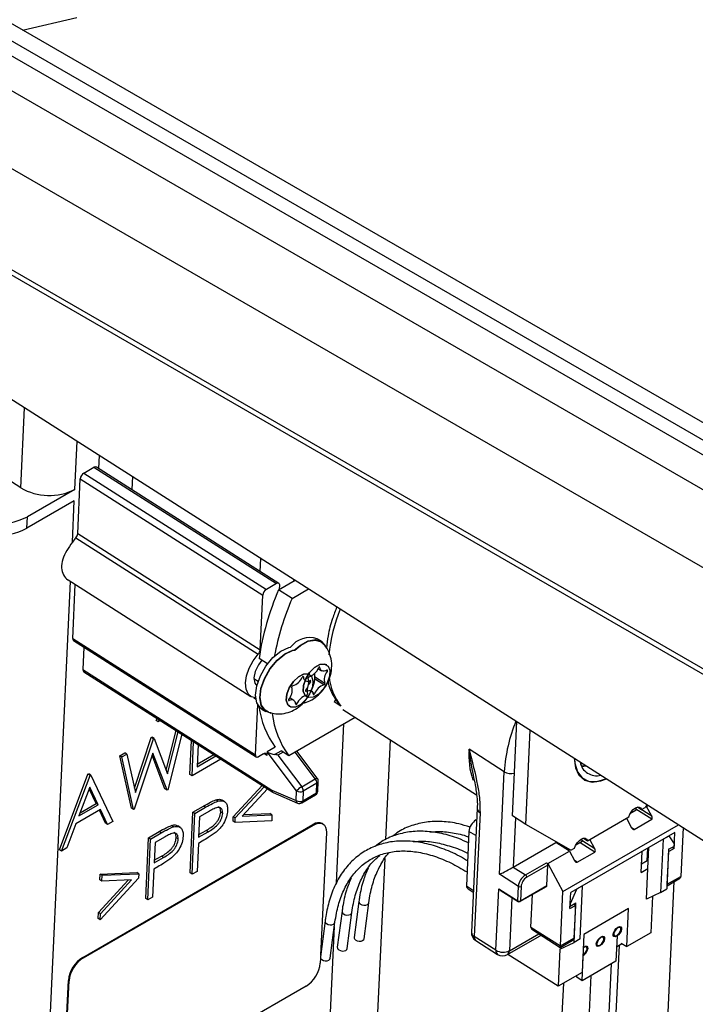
# Paper-space layout 'Sheet2' of a CAD drawing. Header units: millimetres. Extents: x 3 to 471, y 5 to 248.
# Tile 23 of 78: x 64.89 to 68.81, y 120.69 to 126.4. Entities that reach past the tile are written whole.
import ezdxf

# ---------------------------------------------------------------- set-up
doc = ezdxf.new("R2010")
doc.units = ezdxf.units.MM

psp = doc.layouts.new('Sheet2')

# ---------------------------------------------------------------- linework, layer by layer
at = {"color": 7, "linetype": 'Continuous', "lineweight": 25}
for p, q in [((79.9209, 117.5751), (58.1906, 130.1198)), ((79.9236, 117.4858), (58.129, 130.0675)), ((79.9209, 117.6761), (58.8643, 129.8318)), ((58.3411, 129.7454), (79.7115, 117.4086)), ((79.7115, 116.955), (58.3411, 129.2918)), ((58.129, 128.8286), (79.9236, 116.2468)), ((58.1486, 128.7854), (79.9432, 116.2036)), ((60.461, 126.9937), (68.9482, 121.5805)), ((64.9086, 126.3425), (65.2227, 126.4156)), ((64.8978, 123.6852), (61.8108, 125.6541)), ((65.264, 123.7702), (65.3229, 123.8043)), ((65.264, 123.7702), (66.3232, 123.0947)), ((65.3229, 123.8043), (66.3821, 123.1287)), ((66.396, 123.13), (65.3368, 123.8056)), ((65.2285, 123.42), (65.2433, 123.7368)), ((65.2433, 123.7368), (66.3025, 123.0613)), ((65.2119, 123.6758), (64.9369, 123.5171)), ((65.2088, 123.6096), (64.9338, 123.4509)), ((65.1976, 123.3698), (65.2088, 123.6096)), ((64.9338, 123.4509), (64.9369, 123.5171)), ((65.2285, 123.42), (66.2878, 122.7444)), ((65.2172, 123.3944), (66.2764, 122.7189)), ((65.173, 123.1502), (66.2329, 122.4742)), ((66.3821, 123.1287), (66.3232, 123.0947)), ((66.3941, 123.0927), (66.4902, 123.1482)), ((65.2001, 122.8105), (65.2147, 123.1237)), ((66.4725, 123.0427), (66.3941, 123.0927)), ((66.3997, 123.096), (66.4007, 123.118)), ((66.4725, 123.0427), (66.5687, 123.0982)), ((66.2878, 122.7444), (66.3025, 123.0613)), ((65.2001, 122.8105), (66.2593, 122.135)), ((65.2048, 122.7984), (66.2641, 122.1229)), ((66.6424, 122.7938), (66.6188, 122.8088)), ((65.2648, 122.7602), (65.2587, 122.6297)), ((66.3302, 122.663), (66.2807, 122.6946)), ((65.2587, 122.6297), (66.3554, 121.9302)), ((65.2634, 122.6176), (66.3613, 121.9174)), ((66.6241, 122.6359), (66.6439, 122.6233)), ((66.6733, 122.6571), (66.6732, 122.6572)), ((66.2514, 122.5778), (66.2757, 122.5623)), ((66.5846, 122.506), (66.5834, 122.5067)), ((66.4826, 122.451), (66.4592, 122.4659)), ((66.7255, 122.4577), (66.7163, 122.4427)), ((66.7555, 122.4177), (66.7163, 122.4427)), ((66.2593, 122.135), (66.273, 122.427)), ((66.2965, 122.4008), (66.32, 122.3858)), ((66.4569, 122.4154), (66.457, 122.4154)), ((66.7666, 122.3984), (67.5429, 121.9033)), ((65.684, 122.3349), (65.6894, 122.3459)), ((65.6957, 122.3274), (65.684, 122.3349)), ((65.6957, 122.3274), (65.7012, 122.3384)), ((65.7076, 122.3343), (65.6957, 122.3274)), ((66.8386, 122.3525), (66.4528, 122.1298)), ((67.7511, 121.7807), (67.7766, 122.3278)), ((65.7411, 122.0462), (65.799, 122.276)), ((65.7493, 122.0246), (65.8108, 122.2685)), ((67.8295, 121.7306), (67.855, 122.2778)), ((65.5582, 121.9416), (65.6557, 122.235)), ((65.5639, 121.9158), (65.6674, 122.2275)), ((65.6557, 122.235), (65.6597, 122.2373)), ((65.6674, 122.2275), (65.6557, 122.235)), ((65.6715, 122.2298), (65.6597, 122.2373)), ((65.6674, 122.2275), (65.6715, 122.2298)), ((65.6715, 122.2298), (65.7493, 122.0246)), ((65.832, 122.2549), (65.7508, 121.9321)), ((65.8801, 122.0211), (65.8893, 122.2184)), ((65.8919, 122.0136), (65.9011, 122.2109)), ((65.9277, 122.1939), (65.9218, 122.0661)), ((66.3743, 122.1799), (66.3272, 122.1526)), ((66.4528, 122.1298), (66.4095, 122.1574)), ((66.6187, 121.9988), (66.4997, 122.1569)), ((67.7035, 122.037), (67.4995, 122.1671)), ((65.4735, 122.1298), (65.5027, 122.1466)), ((65.5407, 121.8252), (65.4735, 122.1298)), ((65.4853, 122.1223), (65.4735, 122.1298)), ((65.4853, 122.1223), (65.5144, 122.1391)), ((65.5524, 121.8177), (65.4853, 122.1223)), ((65.5144, 122.1391), (65.5027, 122.1466)), ((65.5144, 122.1391), (65.5639, 121.9158)), ((65.6647, 122.1451), (65.5565, 121.82)), ((65.735, 121.9373), (65.6606, 122.1327)), ((65.7467, 121.9298), (65.6647, 122.1451)), ((66.0591, 122.1101), (65.8919, 122.0136)), ((65.9218, 122.0661), (66.0301, 122.1286)), ((65.9225, 122.0808), (66.0183, 122.1361)), ((66.3075, 122.1413), (66.278, 122.1242)), ((66.3272, 122.1526), (66.3261, 122.1306)), ((66.4983, 121.9254), (66.3272, 122.1526)), ((66.3904, 122.1331), (66.5287, 121.9496)), ((65.1227, 121.5838), (65.2882, 122.0228)), ((65.1344, 121.5763), (65.3, 122.0153)), ((65.2882, 122.0228), (65.2922, 122.0251)), ((65.3, 122.0153), (65.2882, 122.0228)), ((65.304, 122.0176), (65.2922, 122.0251)), ((65.3, 122.0153), (65.304, 122.0176)), ((65.304, 122.0176), (65.4326, 121.7485)), ((65.8919, 122.0136), (65.8801, 122.0211)), ((66.5287, 121.9496), (66.6073, 121.995)), ((67.6757, 121.4414), (67.7035, 122.037)), ((65.2984, 121.9475), (65.2353, 121.7798)), ((65.3358, 121.8522), (65.2948, 121.9379)), ((65.3476, 121.8447), (65.2984, 121.9475)), ((65.7467, 121.9298), (65.735, 121.9373)), ((65.7508, 121.9321), (65.7467, 121.9298)), ((66.1314, 121.7757), (66.2988, 121.9572)), ((66.1431, 121.7682), (66.3105, 121.9497)), ((66.3297, 121.9375), (66.1838, 121.7793)), ((66.3554, 121.9302), (66.4957, 121.8691)), ((66.4957, 121.8691), (66.4983, 121.9254)), ((66.6162, 121.9696), (66.5376, 121.9243)), ((66.6135, 121.9133), (66.6162, 121.9696)), ((66.6217, 121.9245), (66.6243, 121.9808)), ((66.0421, 121.8662), (66.0303, 121.8737)), ((66.0812, 121.8626), (66.0665, 121.872)), ((66.3627, 121.9166), (66.5043, 121.855)), ((66.5293, 121.8564), (66.6078, 121.9017)), ((66.5376, 121.9243), (66.535, 121.8679)), ((66.535, 121.8679), (66.6135, 121.9133)), ((65.3607, 121.8171), (65.2183, 121.7348)), ((65.2353, 121.7798), (65.3476, 121.8447)), ((65.2421, 121.7981), (65.3358, 121.8522)), ((65.3476, 121.8447), (65.3358, 121.8522)), ((65.3902, 121.7383), (65.3543, 121.8134)), ((65.4019, 121.7308), (65.3607, 121.8171)), ((65.5524, 121.8177), (65.5407, 121.8252)), ((65.5565, 121.82), (65.5524, 121.8177)), ((65.8974, 121.8021), (65.959, 121.8377)), ((65.9091, 121.7946), (65.9708, 121.8302)), ((65.9708, 121.8302), (65.959, 121.8377)), ((67.5469, 121.8242), (67.5134, 121.1056)), ((68.4698, 121.8131), (68.4329, 121.7917)), ((68.4658, 121.8274), (68.4698, 121.8131)), ((68.4783, 121.832), (68.5008, 121.8176)), ((68.5008, 121.8176), (68.5222, 121.83)), ((68.5321, 121.8459), (68.5222, 121.83)), ((68.5301, 121.8346), (68.5265, 121.8369)), ((68.5301, 121.8346), (68.5405, 121.8406)), ((68.5598, 121.7792), (68.5301, 121.8346)), ((65.8809, 121.4492), (65.8974, 121.8021)), ((65.8927, 121.4417), (65.9091, 121.7946)), ((65.9091, 121.7946), (65.8974, 121.8021)), ((65.9357, 121.7747), (65.9302, 121.6571)), ((65.9931, 121.8079), (65.9357, 121.7747)), ((66.0699, 121.7952), (66.0581, 121.8027)), ((66.1302, 121.7502), (66.1314, 121.7757)), ((66.1431, 121.7682), (66.1314, 121.7757)), ((66.142, 121.7427), (66.1431, 121.7682)), ((66.1838, 121.7793), (66.3557, 121.7869)), ((66.1915, 121.7876), (66.344, 121.7944)), ((66.3557, 121.7869), (66.344, 121.7944)), ((66.3557, 121.7869), (66.3541, 121.7521)), ((67.5631, 121.7989), (67.5296, 121.0803)), ((67.5439, 121.7588), (67.54, 121.7565)), ((67.8295, 121.7306), (67.7511, 121.7807)), ((68.1865, 121.6362), (68.4258, 121.7744)), ((68.2001, 121.6441), (68.4122, 121.7665)), ((68.4122, 121.7665), (68.442, 121.7112)), ((68.4573, 121.7019), (68.5594, 121.7609)), ((65.2183, 121.7348), (65.1652, 121.5941)), ((65.2573, 120.959), (66.5929, 121.73)), ((65.2612, 120.9565), (66.5969, 121.7275)), ((65.4019, 121.7308), (65.3902, 121.7383)), ((65.4326, 121.7485), (65.4019, 121.7308)), ((65.7842, 121.7174), (65.7725, 121.7249)), ((65.8233, 121.7138), (65.8086, 121.7232)), ((66.142, 121.7427), (66.1302, 121.7502)), ((66.3541, 121.7521), (66.142, 121.7427)), ((66.5929, 121.73), (66.5969, 121.7275)), ((66.6525, 121.733), (66.6486, 121.7355)), ((68.0901, 121.5806), (67.8295, 121.7306)), ((68.0439, 121.341), (68.7157, 121.7288)), ((68.7416, 121.7123), (68.7285, 121.4292)), ((65.6231, 121.3004), (65.6395, 121.6533)), ((65.6348, 121.2929), (65.6513, 121.6458)), ((65.6395, 121.6533), (65.7011, 121.6889)), ((65.6513, 121.6458), (65.6395, 121.6533)), ((65.6513, 121.6458), (65.7129, 121.6813)), ((65.7353, 121.659), (65.6778, 121.6259)), ((65.7129, 121.6813), (65.7011, 121.6889)), ((65.8121, 121.6463), (65.8003, 121.6538)), ((65.9302, 121.6571), (65.9852, 121.6881)), ((65.9309, 121.6716), (65.9734, 121.6956)), ((65.9852, 121.6881), (65.9734, 121.6956)), ((66.6713, 121.6846), (66.6381, 120.9712)), ((67.4987, 121.6897), (67.4839, 121.3734)), ((68.6945, 121.6844), (68.0895, 121.3351)), ((68.1515, 121.646), (68.1555, 121.6317)), ((68.164, 121.6506), (68.1865, 121.6362)), ((68.2298, 121.5888), (68.2001, 121.6441)), ((68.6257, 121.6447), (68.6113, 121.3359)), ((68.6257, 121.6447), (68.6611, 121.6651)), ((68.6611, 121.6651), (68.661, 121.6639)), ((68.6914, 121.6182), (68.661, 121.6639)), ((68.6902, 121.5917), (68.6945, 121.6844)), ((65.1344, 121.5763), (65.1227, 121.5838)), ((65.1652, 121.5941), (65.1344, 121.5763)), ((65.6778, 121.6259), (65.6723, 121.5082)), ((65.9285, 121.6209), (65.9209, 121.458)), ((65.951, 121.6339), (65.9285, 121.6209)), ((67.7563, 121.4832), (68.0038, 121.6261)), ((68.0823, 121.576), (68.0038, 121.6261)), ((68.0246, 121.6128), (68.0259, 121.6175)), ((68.0638, 121.5878), (68.0658, 121.5946)), ((68.0786, 121.5872), (68.0713, 121.583)), ((68.0901, 121.5806), (68.1116, 121.593)), ((68.1555, 121.6317), (68.1186, 121.6103)), ((68.5331, 121.5196), (68.5365, 121.5932)), ((68.537, 121.4741), (68.5427, 121.5967)), ((68.6574, 121.587), (68.6467, 121.3563)), ((68.6574, 121.587), (68.6908, 121.605)), ((68.6902, 121.5917), (68.6587, 121.5736)), ((68.6792, 121.5987), (68.6902, 121.5917)), ((68.6908, 121.605), (68.6914, 121.6182)), ((65.6723, 121.5082), (65.7273, 121.5392)), ((65.673, 121.5227), (65.7155, 121.5467)), ((65.7273, 121.5392), (65.7155, 121.5467)), ((67.9565, 121.5035), (68.0823, 121.576)), ((68.0823, 121.576), (68.112, 121.5207)), ((68.1273, 121.5114), (68.2294, 121.5704)), ((68.4977, 121.4515), (68.5034, 121.5741)), ((68.6499, 121.3839), (68.6587, 121.5736)), ((68.6569, 121.5748), (68.6587, 121.5736)), ((65.6706, 121.472), (65.663, 121.3091)), ((65.6931, 121.485), (65.6706, 121.472)), ((67.7563, 121.4832), (67.8269, 121.4382)), ((67.8269, 121.4382), (67.9487, 121.5085)), ((67.9561, 121.4946), (67.8344, 121.4243)), ((67.9487, 121.5085), (67.9565, 121.5035)), ((67.9506, 121.3755), (67.9561, 121.4946)), ((67.9565, 121.5035), (68.0439, 121.341)), ((68.4977, 121.4515), (68.537, 121.4741)), ((68.5331, 121.5196), (68.5, 121.5004)), ((68.5288, 121.2977), (68.537, 121.4741)), ((68.5389, 121.5159), (68.5331, 121.5196)), ((65.3576, 121.4086), (65.3592, 121.443)), ((65.5819, 121.4198), (65.3589, 121.1776)), ((65.3592, 121.443), (65.5713, 121.452)), ((65.371, 121.4355), (65.3592, 121.443)), ((65.3693, 121.4011), (65.371, 121.4355)), ((65.371, 121.4355), (65.5831, 121.4445)), ((65.5831, 121.4445), (65.5713, 121.452)), ((65.5831, 121.4445), (65.5819, 121.4198)), ((65.8927, 121.4417), (65.8809, 121.4492)), ((65.9209, 121.458), (65.8927, 121.4417)), ((67.7856, 121.3714), (67.6757, 121.4414)), ((68.6492, 121.3752), (68.7177, 121.4148)), ((68.6499, 121.3839), (68.7285, 121.4292)), ((65.3488, 121.2195), (65.5219, 121.4076)), ((65.3693, 121.4011), (65.3576, 121.4086)), ((65.3605, 121.212), (65.5413, 121.4084)), ((65.5413, 121.4084), (65.3693, 121.4011)), ((67.494, 121.3578), (67.5243, 121.3385)), ((67.6552, 121.0003), (67.6718, 121.3576)), ((67.6718, 121.3576), (67.7817, 121.2875)), ((67.7817, 121.2875), (67.7856, 121.3714)), ((67.7951, 121.2825), (67.9483, 121.3709)), ((67.7974, 121.2871), (67.9506, 121.3755)), ((67.8013, 121.3709), (67.7974, 121.2871)), ((68.1228, 121.3532), (68.0864, 121.2689)), ((68.1219, 121.3538), (68.1228, 121.3532)), ((68.1228, 121.3532), (68.1229, 121.3544)), ((68.1583, 121.3748), (68.1229, 121.3544)), ((68.1439, 121.066), (68.1583, 121.3748)), ((68.6113, 121.3359), (68.6467, 121.3563)), ((68.6476, 121.3762), (68.6492, 121.3752)), ((65.6348, 121.2929), (65.6231, 121.3004)), ((65.663, 121.3091), (65.6348, 121.2929)), ((67.6863, 121.3447), (67.7836, 121.2827)), ((67.8586, 121.1344), (67.8674, 121.3242)), ((68.0292, 121.0256), (68.0439, 121.341)), ((68.0852, 121.2425), (68.0895, 121.3351)), ((68.6113, 121.3359), (68.5288, 121.2977)), ((68.5639, 121.3139), (68.554, 121.1019)), ((66.8606, 121.284), (66.8332, 121.0751)), ((66.8905, 121.0676), (66.9179, 121.2765)), ((68.0852, 121.2425), (68.1166, 121.2606)), ((68.0858, 121.2557), (68.1193, 121.2763)), ((68.0864, 121.2689), (68.0858, 121.2557)), ((68.1166, 121.2606), (68.1054, 121.2678)), ((68.1166, 121.2606), (68.1078, 121.0709)), ((68.1085, 121.0456), (68.1193, 121.2763)), ((68.4249, 121.242), (68.1656, 121.0923)), ((68.4146, 121.0214), (68.4249, 121.242)), ((65.3472, 121.1851), (65.3488, 121.2195)), ((65.3589, 121.1776), (65.3472, 121.1851)), ((65.3605, 121.212), (65.3488, 121.2195)), ((65.3589, 121.1776), (65.3605, 121.212)), ((66.7624, 121.2273), (66.735, 121.0184)), ((66.7923, 121.0109), (66.8197, 121.2198)), ((66.6642, 121.1706), (66.6368, 120.9617)), ((66.6941, 120.9542), (66.7214, 121.1631)), ((67.8586, 121.1344), (68.0292, 121.0256)), ((68.3773, 121.1318), (68.3699, 121.1373)), ((67.6552, 121.0003), (67.5296, 121.0803)), ((67.7222, 120.9748), (67.9074, 121.0817)), ((67.8633, 121.1223), (68.0285, 121.0169)), ((68.0292, 121.0256), (68.1078, 121.0709)), ((68.1656, 121.0923), (68.1553, 120.8718)), ((68.2791, 121.0751), (68.2758, 121.0775)), ((68.3419, 121.086), (68.3429, 121.0853)), ((68.3586, 121.0832), (68.3518, 120.937)), ((68.3588, 121.0878), (68.3586, 121.0839)), ((68.554, 121.1019), (68.4146, 121.0214)), ((67.5391, 121.0562), (67.6646, 120.9761)), ((68.0259, 121.0074), (68.1085, 121.0456)), ((68.0285, 121.0169), (68.097, 121.0565)), ((68.1439, 121.066), (68.1085, 121.0456)), ((68.1809, 121.0184), (68.1775, 121.0208)), ((68.2437, 121.0294), (68.2447, 121.0286)), ((68.3557, 121.0211), (68.3869, 121.0391)), ((68.3823, 121.042), (68.4146, 121.0214)), ((65.2573, 120.959), (65.2612, 120.9565)), ((66.6374, 120.9561), (66.6359, 120.9259)), ((68.0159, 120.7912), (67.7253, 120.9766)), ((68.0259, 121.0074), (68.0159, 120.7912)), ((68.1554, 120.8236), (68.1622, 120.9698)), ((68.1622, 120.9705), (68.1624, 120.9744)), ((68.3518, 120.937), (68.1554, 120.8236)), ((68.1553, 120.8718), (68.0159, 120.7912)), ((68.124, 120.8436), (68.1245, 120.8539)), ((68.1554, 120.8236), (68.124, 120.8436)), ((65.1392, 120.0666), (65.1746, 120.8254)), ((65.1432, 120.0641), (65.1785, 120.8229)), ((65.1746, 120.8254), (65.1785, 120.8229)), ((66.5533, 120.7923), (65.2176, 120.0212))]:
    psp.add_line(p, q, dxfattribs=at)
at = {"color": 8, "linetype": 'Continuous', "lineweight": 25}
for p, q in [((64.8978, 123.6852), (64.9195, 124.1501)), ((65.2119, 123.6758), (65.2249, 123.9553)), ((65.3513, 123.7964), (65.3548, 123.8724)), ((65.5457, 123.7506), (65.5422, 123.6746)), ((66.2875, 123.1992), (66.2911, 123.2752)), ((65.0022, 119.1761), (65.187, 123.1414)), ((66.482, 123.1535), (66.4815, 123.1432)), ((66.6334, 122.6429), (66.6305, 122.6448)), ((66.6764, 122.6191), (66.6698, 122.6234)), ((66.5385, 122.5871), (66.5354, 122.5891)), ((66.5788, 122.5589), (66.5717, 122.5635)), ((66.6573, 122.5408), (66.6021, 122.5761)), ((66.6625, 122.5498), (66.6034, 122.5875)), ((66.5541, 122.5037), (66.5505, 122.5059)), ((66.2503, 122.467), (66.2628, 122.459)), ((66.4547, 122.45), (66.4513, 122.4522)), ((66.6023, 122.4889), (66.5933, 122.4946)), ((66.5004, 122.4307), (66.4924, 122.4358)), ((66.7301, 121.3914), (66.7731, 122.3147)), ((67.017, 121.6429), (67.0439, 122.2216)), ((66.371, 122.1366), (66.4083, 122.1582)), ((66.3261, 122.1306), (66.3085, 122.1418)), ((66.4205, 122.1504), (66.3904, 122.1331)), ((66.6073, 121.995), (66.4896, 122.1511)), ((68.5594, 121.7609), (68.4681, 121.8191)), ((68.5598, 121.7792), (68.4774, 121.8318)), ((67.54, 121.7565), (67.5437, 121.7544)), ((67.7696, 121.7688), (67.7563, 121.4832)), ((68.4573, 121.7019), (68.4416, 121.7119)), ((67.5396, 121.6661), (67.4987, 121.6897)), ((68.2294, 121.5704), (68.1439, 121.6249)), ((68.2298, 121.5888), (68.154, 121.6371)), ((66.9465, 120.1318), (67.0118, 121.5331)), ((68.1273, 121.5114), (68.1116, 121.5214)), ((67.4839, 121.3734), (67.5247, 121.3473)), ((68.6037, 119.5417), (68.6903, 121.399)), ((68.648, 121.3851), (68.6499, 121.3839)), ((67.748, 121.3054), (67.7337, 120.9979)), ((66.6717, 120.14), (66.7183, 121.139)), ((67.7337, 120.9979), (67.9041, 121.0963)), ((68.3701, 121.0294), (68.3095, 119.7294)), ((68.2703, 119.7306), (68.3258, 120.922)), ((68.1524, 119.6625), (68.2079, 120.8539)), ((67.9892, 119.5349), (68.0486, 120.8102))]:
    psp.add_line(p, q, dxfattribs=at)
at = {"color": 7, "linetype": 'Continuous', "lineweight": 25, "flags": 128}
for points in [[(66.4007, 123.118), (66.4006, 123.1221), (66.3996, 123.1255), (66.398, 123.1283), (66.3957, 123.1302), (66.3929, 123.1313), (66.3896, 123.1313), (66.3859, 123.1305), (66.3821, 123.1287)], [(66.4848, 122.7422), (66.5204, 122.7722), (66.5663, 122.7969), (66.6088, 122.8041), (66.6435, 122.793), (66.667, 122.7654)], [(66.4883, 122.7429), (66.5205, 122.7697), (66.5658, 122.794), (66.6075, 122.801), (66.6417, 122.7902), (66.6524, 122.7811)], [(66.2965, 122.4008), (66.29, 122.4055), (66.2686, 122.4366), (66.261, 122.4813), (66.2678, 122.5353), (66.2883, 122.5934), (66.3206, 122.6498), (66.3616, 122.699), (66.4071, 122.7363), (66.4527, 122.7578), (66.4625, 122.7603)], [(66.3509, 122.3757), (66.3465, 122.3762), (66.3135, 122.3905), (66.2922, 122.4215), (66.2845, 122.4663), (66.2913, 122.5203), (66.3119, 122.5784), (66.3442, 122.6348), (66.3851, 122.684), (66.4306, 122.7213), (66.4763, 122.7428), (66.4919, 122.7463)], [(66.3355, 122.3821), (66.3154, 122.3933), (66.2944, 122.4238), (66.2869, 122.4678), (66.2936, 122.521), (66.3138, 122.5781), (66.3456, 122.6336), (66.3859, 122.6821), (66.4306, 122.7187), (66.4755, 122.7399), (66.4883, 122.7429)], [(66.2619, 122.4654), (66.2375, 122.4716), (66.2173, 122.4893), (66.2052, 122.517), (66.2024, 122.5528), (66.2088, 122.5939), (66.2242, 122.6374), (66.2472, 122.6801), (66.2764, 122.7189)], [(66.2975, 122.6839), (66.2774, 122.6568), (66.259, 122.6183), (66.2515, 122.5811), (66.2559, 122.5508), (66.2676, 122.5347)], [(66.6732, 122.6572), (66.6606, 122.662), (66.6332, 122.6588), (66.6029, 122.6412), (66.5744, 122.612), (66.5519, 122.5756), (66.5389, 122.5375), (66.5374, 122.5036), (66.5475, 122.4789), (66.5552, 122.4721)], [(66.5953, 122.4705), (66.5679, 122.4673), (66.5476, 122.4789), (66.5374, 122.5035), (66.5389, 122.5375), (66.5519, 122.5756), (66.5744, 122.612), (66.603, 122.6412), (66.6332, 122.6588), (66.6606, 122.662), (66.681, 122.6504), (66.6911, 122.6257), (66.6896, 122.5917), (66.6766, 122.5537), (66.6541, 122.5172), (66.6256, 122.488), (66.5953, 122.4705)], [(66.6334, 122.6429), (66.633, 122.644), (66.6324, 122.6447), (66.6315, 122.6449), (66.6304, 122.6447), (66.6292, 122.6441), (66.6281, 122.6431), (66.627, 122.6418), (66.6262, 122.6404)], [(66.6744, 122.6256), (66.6668, 122.6222), (66.6595, 122.6204), (66.6528, 122.6203), (66.6468, 122.6218), (66.6417, 122.6249), (66.6377, 122.6296), (66.6349, 122.6357), (66.6334, 122.6429)], [(66.6764, 122.6191), (66.6773, 122.6206), (66.6778, 122.6221), (66.678, 122.6235), (66.6779, 122.6247), (66.6774, 122.6255), (66.6766, 122.626), (66.6756, 122.626), (66.6744, 122.6256)], [(66.5749, 122.6004), (66.5658, 122.6044), (66.5392, 122.6034), (66.5091, 122.5879), (66.48, 122.5602), (66.4564, 122.5245), (66.4418, 122.4863), (66.4385, 122.4514), (66.447, 122.425), (66.4569, 122.4154)], [(66.4927, 122.4123), (66.4661, 122.4113), (66.4471, 122.425), (66.4386, 122.4513), (66.4418, 122.4862), (66.4564, 122.5245), (66.48, 122.5601), (66.5091, 122.5879), (66.5393, 122.6034), (66.5659, 122.6044), (66.5848, 122.5907), (66.5934, 122.5644), (66.5901, 122.5295), (66.5755, 122.4913), (66.5519, 122.4556), (66.5228, 122.4279), (66.4927, 122.4123)], [(66.5385, 122.5871), (66.5383, 122.5882), (66.5377, 122.589), (66.5369, 122.5893), (66.5358, 122.5892), (66.5346, 122.5886), (66.5334, 122.5877), (66.5324, 122.5865), (66.5315, 122.585)], [(66.5788, 122.5589), (66.5797, 122.5603), (66.5803, 122.5618), (66.5806, 122.5632), (66.5805, 122.5645), (66.5801, 122.5654), (66.5793, 122.5659), (66.5784, 122.566), (66.5772, 122.5657)], [(66.5521, 122.5101), (66.5513, 122.5086), (66.5507, 122.5072), (66.5505, 122.5058), (66.5507, 122.5046), (66.5512, 122.5037), (66.5519, 122.5032), (66.553, 122.5032), (66.5541, 122.5037)], [(66.5541, 122.5037), (66.5617, 122.5071), (66.569, 122.5088), (66.5758, 122.509), (66.5817, 122.5075), (66.5868, 122.5043), (66.5908, 122.4996), (66.5936, 122.4936), (66.5952, 122.4863)], [(66.4531, 122.4568), (66.4522, 122.4554), (66.4516, 122.4539), (66.4513, 122.4525), (66.4514, 122.4513), (66.4519, 122.4503), (66.4526, 122.4498), (66.4536, 122.4497), (66.4547, 122.45)], [(66.5952, 122.4863), (66.5955, 122.4853), (66.5961, 122.4846), (66.597, 122.4843), (66.5981, 122.4845), (66.5993, 122.4851), (66.6005, 122.4861), (66.6015, 122.4874), (66.6023, 122.4889)], [(66.4934, 122.4287), (66.4936, 122.4275), (66.4942, 122.4268), (66.4951, 122.4265), (66.4961, 122.4266), (66.4973, 122.4271), (66.4985, 122.428), (66.4995, 122.4293), (66.5004, 122.4307)], [(66.2593, 122.135), (66.2595, 122.1309), (66.2604, 122.1274), (66.2621, 122.1246), (66.2644, 122.1227), (66.2672, 122.1217), (66.2705, 122.1216), (66.2741, 122.1224), (66.278, 122.1242)], [(66.3075, 122.1413), (66.3113, 122.1431), (66.315, 122.144), (66.3183, 122.1439), (66.3211, 122.1429), (66.3234, 122.1409), (66.325, 122.1382), (66.326, 122.1347), (66.3261, 122.1306)], [(68.1096, 122.1154), (68.1165, 122.0602), (68.1372, 122.0164), (68.1703, 121.9879), (68.2138, 121.9766), (68.2649, 121.9833), (68.2974, 121.9956)], [(68.1116, 122.1141), (68.1136, 122.0857), (68.1279, 122.0366), (68.155, 122.0014), (68.1933, 121.9822), (68.2402, 121.9803), (68.2929, 121.9957), (68.2954, 121.9969)], [(68.1532, 122.0675), (68.1776, 122.0704), (68.1795, 122.0708)], [(68.4258, 121.7744), (68.432, 121.79), (68.4411, 121.8049), (68.4524, 121.8176), (68.4647, 121.8269), (68.4769, 121.8317), (68.4876, 121.8317), (68.4958, 121.8269), (68.5008, 121.8176)], [(66.5969, 121.7275), (66.6121, 121.7347), (66.6266, 121.7381), (66.6398, 121.7378), (66.6512, 121.7337), (66.6604, 121.726), (66.6669, 121.7149), (66.6706, 121.701), (66.6713, 121.6846)], [(68.1116, 121.593), (68.1177, 121.6086), (68.1269, 121.6235), (68.1382, 121.6362), (68.1505, 121.6454), (68.1626, 121.6503), (68.1733, 121.6503), (68.1816, 121.6454), (68.1865, 121.6362)], [(68.3845, 121.1226), (68.3813, 121.1116), (68.3749, 121.1002), (68.3663, 121.09), (68.3567, 121.0827), (68.3477, 121.0792), (68.3405, 121.0803), (68.3363, 121.0856), (68.3358, 121.0945), (68.3389, 121.1055), (68.3453, 121.1169), (68.3539, 121.1271), (68.3635, 121.1344), (68.3726, 121.1378), (68.3797, 121.1368), (68.3839, 121.1314), (68.3845, 121.1226)], [(68.3397, 121.0968), (68.3402, 121.0893), (68.3437, 121.0848), (68.3497, 121.084), (68.3573, 121.0868), (68.3653, 121.093), (68.3725, 121.1015), (68.3779, 121.1111), (68.3805, 121.1203), (68.3801, 121.1278), (68.3766, 121.1322), (68.3706, 121.1331), (68.363, 121.1303), (68.3549, 121.1241), (68.3477, 121.1156), (68.3423, 121.106), (68.3397, 121.0968)], [(66.8415, 121.0596), (66.8508, 121.0548), (66.8617, 121.0525), (66.8728, 121.053), (66.8821, 121.0564), (66.8884, 121.0621), (66.8905, 121.0676)], [(68.2863, 121.0659), (68.2831, 121.0549), (68.2767, 121.0435), (68.2681, 121.0333), (68.2585, 121.026), (68.2494, 121.0225), (68.2423, 121.0236), (68.2381, 121.029), (68.2375, 121.0378), (68.2407, 121.0488), (68.2471, 121.0602), (68.2557, 121.0704), (68.2653, 121.0777), (68.2744, 121.0812), (68.2815, 121.0801), (68.2857, 121.0747), (68.2863, 121.0659)], [(68.2415, 121.0401), (68.2419, 121.0326), (68.2454, 121.0282), (68.2515, 121.0273), (68.2591, 121.0301), (68.2671, 121.0363), (68.2743, 121.0448), (68.2797, 121.0544), (68.2823, 121.0636), (68.2819, 121.0711), (68.2784, 121.0755), (68.2723, 121.0764), (68.2647, 121.0736), (68.2567, 121.0674), (68.2495, 121.0589), (68.2441, 121.0493), (68.2415, 121.0401)], [(66.7432, 121.0029), (66.7525, 120.9981), (66.7635, 120.9958), (66.7745, 120.9963), (66.7839, 120.9997), (66.7902, 121.0054), (66.7923, 121.0109)], [(68.16, 120.973), (68.1608, 120.9734), (68.1689, 120.9796), (68.1761, 120.9881), (68.1815, 120.9977), (68.1841, 121.0069), (68.1837, 121.0144), (68.1801, 121.0189), (68.1741, 121.0197), (68.1665, 121.0169), (68.1619, 121.0137)], [(68.1621, 121.0177), (68.1671, 121.021), (68.1761, 121.0245), (68.1833, 121.0234), (68.1875, 121.0181), (68.188, 121.0092)], [(66.645, 120.9462), (66.6543, 120.9414), (66.6653, 120.9391), (66.6763, 120.9397), (66.6857, 120.943), (66.692, 120.9487), (66.6941, 120.9542)]]:
    psp.add_lwpolyline(points, dxfattribs=at)
at = {"color": 8, "linetype": 'Continuous', "lineweight": 25, "flags": 128}
for points in [[(68.1464, 122.0819), (68.1586, 122.0839), (68.1588, 122.084)], [(68.1504, 122.0708), (68.1682, 122.0734), (68.1735, 122.0746)], [(66.6073, 121.995), (66.6109, 121.9969), (66.614, 121.9983), (66.6164, 121.9991), (66.618, 121.9992), (66.6187, 121.9988)], [(66.8688, 121.2684), (66.8781, 121.2636), (66.8891, 121.2613), (66.9001, 121.2619), (66.9094, 121.2652), (66.9157, 121.2709), (66.9178, 121.2763)], [(66.7706, 121.2117), (66.7799, 121.2069), (66.7909, 121.2046), (66.8019, 121.2052), (66.8112, 121.2085), (66.8175, 121.2142), (66.8196, 121.2196)], [(66.6724, 121.155), (66.6817, 121.1502), (66.6927, 121.1479), (66.7037, 121.1485), (66.713, 121.1519), (66.7193, 121.1575), (66.7214, 121.1629)]]:
    psp.add_lwpolyline(points, dxfattribs=at)
at = {"color": 7, "linetype": 'Continuous', "lineweight": 25}
for centre, radius, start, end in [((65.2879, 123.7324), 0.0448, 122.2312, 174.2598), ((65.331, 123.7936), 0.0133, 63.9655, 127.2242), ((65.0634, 123.9671), 0.327, 239.5768, 297.0045), ((64.7513, 123.8812), 0.4087, 239.5768, 297.0045), ((64.7482, 123.8151), 0.4087, 239.5768, 297.0045), ((65.1843, 123.4244), 0.0444, 317.6315, 354.3432), ((65.4562, 123.1847), 0.318, 138.7389, 144.4041), ((67.8519, 122.4623), 1.5883, 156.616, 171.5925), ((66.3471, 123.0568), 0.0448, 122.2312, 174.2598), ((67.9931, 122.3913), 1.6542, 156.8117, 169.018), ((65.2129, 122.8085), 0.0129, 171.1227, 231.4323), ((66.5757, 122.6756), 0.14, 72.0761, 143.1668), ((66.2435, 122.7488), 0.0444, 317.6315, 354.3432), ((65.2714, 122.6277), 0.0129, 171.1227, 231.4323), ((66.5444, 122.6719), 0.0877, 287.793, 338.9189), ((66.7312, 122.5721), 0.0722, 139.2889, 197.9327), ((66.4546, 122.6164), 0.0831, 284.6934, 337.8078), ((66.563, 122.5857), 0.0245, 176.8149, 305.3257), ((66.4974, 122.5572), 0.0722, 319.2889, 17.9327), ((66.6366, 122.5076), 0.0773, 138.3484, 194.2506), ((66.5733, 122.5812), 0.00749, 106.6571, 194.073), ((66.3954, 122.5082), 0.0773, 318.3484, 14.2506), ((66.4776, 122.5288), 0.00755, 105.0794, 192.0128), ((66.6841, 122.4573), 0.0877, 107.7931, 158.9189), ((66.6552, 122.548), 0.00749, 286.6571, 14.073), ((66.4689, 122.43), 0.0245, 356.8149, 125.3257), ((66.5773, 122.3993), 0.0831, 104.6934, 157.8078), ((66.5543, 122.487), 0.00755, 285.0794, 12.0128), ((66.8052, 122.4893), 0.5305, 187.9148, 215.6864), ((66.8867, 122.4408), 0.5339, 187.1548, 215.6312), ((68.2389, 122.1108), 0.0971, 190.5565, 284.901), ((66.5748, 121.9693), 0.0414, 0.4275, 38.3222), ((66.5966, 121.9821), 0.0278, 357.3317, 36.9968), ((66.5942, 121.8363), 0.1309, 120.0397, 137.0819), ((66.519, 121.9607), 0.0409, 239.5768, 297.0045), ((66.4962, 121.9239), 0.0414, 0.4275, 38.3222), ((66.5939, 121.9258), 0.0278, 299.9973, 357.3317), ((66.5164, 121.9043), 0.0409, 239.5768, 297.0045), ((66.5154, 121.8804), 0.0278, 246.4668, 299.9973), ((66.625, 121.6895), 0.0516, 62.8181, 128.3716), ((67.9391, 121.4944), 0.017, 0.8209, 55.7128), ((67.8747, 121.3624), 0.0895, 122.2312, 174.2598), ((67.8726, 121.3637), 0.0716, 122.2312, 174.2598), ((67.8173, 121.4241), 0.017, 0.8209, 55.7128), ((67.7939, 121.3855), 0.0163, 239.5768, 297.0045), ((67.9453, 121.3753), 0.0053, 304.5454, 2.6905), ((67.79, 121.3016), 0.0163, 239.5768, 297.0045), ((67.7895, 121.2921), 0.0111, 237.47, 299.9973), ((67.8713, 121.1324), 0.0129, 171.1227, 231.4323), ((66.8496, 121.0739), 0.0165, 175.5861, 240.1437), ((67.5689, 121.103), 0.0556, 177.3317, 237.47), ((66.7514, 121.0172), 0.0165, 175.5861, 240.1437), ((65.3528, 120.8075), 0.1791, 122.2312, 174.2598), ((65.3567, 120.805), 0.1791, 122.2312, 174.2598), ((66.6532, 120.9605), 0.0165, 175.5861, 240.1437), ((67.6966, 121.0708), 0.0817, 239.5768, 297.0045), ((67.6945, 121.023), 0.0556, 237.47, 299.9973), ((68.13, 121.0199), 0.059, 300.3532, 349.5671), ((66.4578, 120.9438), 0.1791, 302.2312, 354.2598)]:
    psp.add_arc(centre, radius, start, end, dxfattribs=at)
at = {"color": 8, "linetype": 'Continuous', "lineweight": 25}
for centre, radius, start, end in [((67.6449, 122.617), 0.9645, 157.8024, 174.1996), ((67.0158, 122.621), 0.3302, 185.618, 217.9851), ((68.6305, 121.9763), 0.929, 157.5637, 176.253), ((67.962, 122.1327), 0.4637, 175.7528, 198.0853), ((67.7452, 122.1088), 0.0831, 239.8434, 282.0376), ((66.6075, 121.9262), 0.0143, 295.1276, 352.9872), ((66.6101, 121.9826), 0.0143, 295.1276, 352.9872), ((66.5116, 121.869), 0.0158, 179.7858, 242.58), ((66.5217, 121.8673), 0.0133, 304.5331, 2.7027), ((66.6006, 121.9125), 0.0129, 303.7334, 3.5024), ((67.5763, 121.8252), 0.0294, 181.037, 243.3193), ((66.877, 121.2827), 0.0165, 175.5904, 240.1433), ((67.7868, 121.2868), 0.00516, 171.1227, 231.4323), ((67.7921, 121.2868), 0.0053, 304.5454, 2.6905), ((66.7788, 121.226), 0.0165, 175.5904, 240.1433), ((66.6806, 121.1693), 0.0165, 175.5904, 240.1433), ((67.543, 121.1067), 0.0295, 182.1473, 243.2276), ((67.5551, 121.0764), 0.0258, 171.1227, 231.4323), ((67.6807, 120.9963), 0.0258, 171.1227, 231.4323), ((67.7072, 120.9967), 0.0265, 304.5454, 2.6905)]:
    psp.add_arc(centre, radius, start, end, dxfattribs=at)
at = {"color": 7, "linetype": 'Continuous', "lineweight": 25}
for centre, major_axis, ratio, start_param, end_param in [((66.3468, 122.164), (0.043, -0.0212), 0.40745, 4.445922, 5.49312), ((66.3797, 122.1202), (0.0375, -0.0076), 0.392713, 1.362567, 1.886166), ((66.3751, 121.9415), (0.0131, 0.0246), 0.597085, 2.334021, 3.188533), ((67.5379, 121.7124), (0.0298, 0.0469), 0.546414, 0.808898, 2.379694), ((68.552, 121.7747), (-0.0072, 0.0139), 0.577333, 3.167768, 4.738564), ((68.4498, 121.7157), (-0.0072, 0.0139), 0.577333, 1.596971, 3.167768), ((68.222, 121.5842), (-0.0072, 0.0139), 0.577333, 3.167768, 4.738564), ((67.715, 121.4641), (0.057, 0.0295), 0.045221, 3.928399, 5.499195), ((68.1199, 121.5253), (-0.0072, 0.0139), 0.577333, 1.596971, 3.167768), ((68.6892, 121.4304), (0.0393, -0.0009), 0.562077, 5.53631, 6.26943), ((67.5232, 121.3722), (0.0393, -0.0009), 0.562077, 3.127837, 3.888468), ((68.6499, 121.4077), (0.0007, 0.0325), 0.022658, 3.127837, 3.888468), ((67.8948, 121.1386), (0.0144, 0.0616), 0.715727, 3.733188, 3.944034), ((68.0685, 121.0721), (0.0393, -0.0009), 0.562077, 5.53631, 6.26943), ((68.0292, 121.0494), (0.0007, 0.0325), 0.022658, 3.127837, 3.888468)]:
    psp.add_ellipse(centre, major_axis=major_axis, ratio=ratio, start_param=start_param, end_param=end_param, dxfattribs=at)
for points, knots in [([(65.1976, 123.3698), (65.1861, 123.3534), (65.1632, 123.3205), (65.1391, 123.2695), (65.1321, 123.22), (65.1444, 123.1784), (65.1617, 123.156), (65.1726, 123.1507), (65.1732, 123.1505)], [0, 0, 0, 0, 0.198069, 0.395709, 0.598301, 0.791237, 0.988598, 1, 1, 1, 1]), ([(66.7323, 122.9938), (66.7236, 122.9714), (66.7018, 122.9151), (66.681, 122.8342), (66.6745, 122.7788), (66.6718, 122.7551)], [0, 0, 0, 0, 0.276203, 0.69125, 1, 1, 1, 1]), ([(66.6988, 122.6106), (66.7012, 122.6291), (66.7057, 122.6647), (66.6938, 122.7168), (66.6757, 122.7563), (66.6573, 122.7738), (66.6515, 122.7793)], [0, 0, 0, 0, 0.305476, 0.585654, 0.870197, 1, 1, 1, 1]), ([(66.5341, 122.4343), (66.5484, 122.4386), (66.5779, 122.4474), (66.6183, 122.4742), (66.6554, 122.5119), (66.6846, 122.5587), (66.6943, 122.5941), (66.6988, 122.6106)], [0, 0, 0, 0, 0.1763526, 0.3635502, 0.5676012, 0.7987243, 1, 1, 1, 1]), ([(66.5812, 122.4981), (66.5875, 122.5135), (66.6007, 122.5455), (66.6072, 122.5839), (66.6037, 122.6048), (66.6032, 122.6081)], [0, 0, 0, 0, 0.440394, 0.911625, 1, 1, 1, 1]), ([(66.6813, 122.5591), (66.6816, 122.5576), (66.6863, 122.5283), (66.7071, 122.4805), (66.7353, 122.4416), (66.7489, 122.4228)], [0, 0, 0, 0, 0.025773, 0.529928, 1, 1, 1, 1]), ([(66.3358, 122.383), (66.3501, 122.3789), (66.3799, 122.3703), (66.4268, 122.3738), (66.4722, 122.3875), (66.5132, 122.4126), (66.5427, 122.4378), (66.5546, 122.4569), (66.5575, 122.4615)], [0, 0, 0, 0, 0.175674, 0.365593, 0.548837, 0.735105, 0.936268, 1, 1, 1, 1]), ([(66.7471, 122.4261), (66.7485, 122.4241), (66.7508, 122.4207), (66.7541, 122.4186), (66.7555, 122.4177)], [0, 0, 0, 0, 0.592623, 1, 1, 1, 1]), ([(67.4995, 122.1671), (67.4996, 122.1667), (67.5176, 122.0966), (67.5425, 121.9986), (67.5624, 121.8755), (67.5629, 121.8246), (67.5631, 121.7989)], [0, 0, 0, 0, 0.002912, 0.556051, 0.776139, 1, 1, 1, 1]), ([(67.5229, 122.0174), (67.5264, 122.002), (67.5361, 121.9592), (67.5446, 121.898), (67.5485, 121.8483), (67.5468, 121.8283), (67.5464, 121.8248)], [0, 0, 0, 0, 0.22611, 0.627977, 0.935041, 1, 1, 1, 1]), ([(65.959, 121.8377), (65.9724, 121.8455), (65.9964, 121.8594), (66.02, 121.8694), (66.0303, 121.8737)], [0, 0, 0, 0, 0.5603137, 1, 1, 1, 1]), ([(66.0303, 121.8737), (66.04, 121.8759), (66.0546, 121.8793), (66.0638, 121.8719), (66.0669, 121.8694)], [0, 0, 0, 0, 0.667331, 1, 1, 1, 1]), ([(66.0421, 121.8662), (66.0515, 121.8679), (66.0702, 121.8712), (66.0888, 121.8587), (66.098, 121.8376), (66.0981, 121.8203), (66.0981, 121.8116)], [0, 0, 0, 0, 0.2797054, 0.5593809, 0.7795086, 1, 1, 1, 1]), ([(65.9708, 121.8302), (65.9842, 121.838), (66.0082, 121.8519), (66.0317, 121.8619), (66.0421, 121.8662)], [0, 0, 0, 0, 0.560314, 1, 1, 1, 1]), ([(66.0699, 121.7952), (66.069, 121.8045), (66.0675, 121.8185), (66.0567, 121.8277), (66.0426, 121.8313), (66.02, 121.8229), (66.0021, 121.8129), (65.9931, 121.8079)], [0, 0, 0, 0, 0.248297, 0.373717, 0.499032, 0.74887, 1, 1, 1, 1]), ([(66.0981, 121.8116), (66.0968, 121.7995), (66.0943, 121.7754), (66.0772, 121.738), (66.0549, 121.7074), (66.0391, 121.693), (66.0312, 121.6858)], [0, 0, 0, 0, 0.280099, 0.559324, 0.779458, 1, 1, 1, 1]), ([(66.0581, 121.8027), (66.0573, 121.8122), (66.0562, 121.8259), (66.0481, 121.8317), (66.0456, 121.8335)], [0, 0, 0, 0, 0.698491, 1, 1, 1, 1]), ([(65.9734, 121.6956), (65.9826, 121.7011), (66.001, 121.7121), (66.0246, 121.7306), (66.0405, 121.7513), (66.0534, 121.7745), (66.0562, 121.7914), (66.0581, 121.8027)], [0, 0, 0, 0, 0.2511345, 0.5010398, 0.6263377, 0.7517389, 1, 1, 1, 1]), ([(65.9852, 121.6881), (65.9944, 121.6936), (66.0128, 121.7046), (66.0363, 121.7231), (66.0523, 121.7438), (66.0651, 121.767), (66.068, 121.7839), (66.0699, 121.7952)], [0, 0, 0, 0, 0.251135, 0.50104, 0.626338, 0.751739, 1, 1, 1, 1]), ([(65.7011, 121.6889), (65.7146, 121.6967), (65.7386, 121.7106), (65.7621, 121.7205), (65.7725, 121.7249)], [0, 0, 0, 0, 0.5603137, 1, 1, 1, 1]), ([(65.7129, 121.6813), (65.7263, 121.6891), (65.7503, 121.7031), (65.7739, 121.713), (65.7842, 121.7174)], [0, 0, 0, 0, 0.560314, 1, 1, 1, 1]), ([(65.7725, 121.7249), (65.7822, 121.7271), (65.7967, 121.7304), (65.806, 121.723), (65.809, 121.7205)], [0, 0, 0, 0, 0.667331, 1, 1, 1, 1]), ([(65.7842, 121.7174), (65.7936, 121.719), (65.8123, 121.7223), (65.831, 121.7098), (65.8401, 121.6887), (65.8402, 121.6714), (65.8403, 121.6627)], [0, 0, 0, 0, 0.279705, 0.559381, 0.779509, 1, 1, 1, 1]), ([(67.505, 121.7149), (67.483, 121.7219), (67.4277, 121.7396), (67.3426, 121.7496), (67.251, 121.7469), (67.1665, 121.7263), (67.0998, 121.6974), (67.0655, 121.6698), (67.0533, 121.6599)], [0, 0, 0, 0, 0.127959, 0.321421, 0.513993, 0.705099, 0.894575, 1, 1, 1, 1]), ([(65.7155, 121.5467), (65.7248, 121.5522), (65.7432, 121.5632), (65.7667, 121.5817), (65.7826, 121.6025), (65.7955, 121.6257), (65.7984, 121.6426), (65.8003, 121.6538)], [0, 0, 0, 0, 0.251135, 0.50104, 0.626338, 0.751739, 1, 1, 1, 1]), ([(65.7273, 121.5392), (65.7365, 121.5447), (65.7549, 121.5557), (65.7785, 121.5742), (65.7944, 121.595), (65.8073, 121.6182), (65.8101, 121.6351), (65.8121, 121.6463)], [0, 0, 0, 0, 0.251135, 0.50104, 0.626338, 0.751739, 1, 1, 1, 1]), ([(65.8121, 121.6463), (65.8111, 121.6556), (65.8097, 121.6697), (65.7988, 121.6788), (65.7847, 121.6824), (65.7621, 121.674), (65.7442, 121.664), (65.7353, 121.659)], [0, 0, 0, 0, 0.248297, 0.373717, 0.499032, 0.74887, 1, 1, 1, 1]), ([(65.8403, 121.6627), (65.839, 121.6507), (65.8364, 121.6266), (65.8193, 121.5892), (65.7971, 121.5585), (65.7813, 121.5442), (65.7734, 121.537)], [0, 0, 0, 0, 0.280099, 0.559324, 0.779458, 1, 1, 1, 1]), ([(65.8003, 121.6538), (65.7995, 121.6634), (65.7983, 121.677), (65.7902, 121.6828), (65.7878, 121.6846)], [0, 0, 0, 0, 0.698491, 1, 1, 1, 1]), ([(66.0312, 121.6858), (66.0163, 121.6752), (65.9895, 121.6561), (65.9628, 121.6406), (65.951, 121.6339)], [0, 0, 0, 0, 0.5596942, 1, 1, 1, 1]), ([(67.4956, 121.6238), (67.4772, 121.6323), (67.4251, 121.6567), (67.3407, 121.6798), (67.2443, 121.6934), (67.1528, 121.69), (67.0683, 121.6696), (67.0016, 121.6407), (66.9673, 121.6131), (66.9551, 121.6032)], [0, 0, 0, 0, 0.09007, 0.255528, 0.420689, 0.58509, 0.74824, 0.909998, 1, 1, 1, 1]), ([(67.2761, 121.6864), (67.2888, 121.688), (67.3283, 121.6932), (67.402, 121.6835), (67.4637, 121.6718), (67.4964, 121.6585), (67.4972, 121.6581)], [0, 0, 0, 0, 0.1898067, 0.591356, 0.9895662, 1, 1, 1, 1]), ([(67.4907, 121.5187), (67.4749, 121.5283), (67.4254, 121.5585), (67.342, 121.5936), (67.2424, 121.6236), (67.1461, 121.6366), (67.0546, 121.6333), (66.9698, 121.6133), (66.893, 121.5775), (66.8256, 121.5266), (66.7685, 121.4615), (66.7222, 121.3834), (66.6881, 121.2944), (66.6712, 121.2211), (66.6653, 121.1789), (66.6642, 121.1706)], [0, 0, 0, 0, 0.040556, 0.127471, 0.214394, 0.301162, 0.38753, 0.473242, 0.558222, 0.642748, 0.727245, 0.812153, 0.897723, 0.979873, 1, 1, 1, 1]), ([(67.1779, 121.6297), (67.1906, 121.6313), (67.2301, 121.6364), (67.3035, 121.6283), (67.3958, 121.6041), (67.4597, 121.5814), (67.4923, 121.5633), (67.4928, 121.563)], [0, 0, 0, 0, 0.136396, 0.42495, 0.711105, 0.995932, 1, 1, 1, 1]), ([(65.7734, 121.537), (65.7584, 121.5263), (65.7317, 121.5072), (65.7049, 121.4918), (65.6931, 121.485)], [0, 0, 0, 0, 0.559694, 1, 1, 1, 1]), ([(66.7214, 121.1631), (66.7241, 121.1805), (66.7318, 121.2314), (66.7535, 121.3079), (66.7897, 121.3877), (66.8366, 121.4546), (66.8933, 121.508), (66.9595, 121.5471), (67.0344, 121.5712), (67.1168, 121.5795), (67.2051, 121.5719), (67.2976, 121.5482), (67.3923, 121.5105), (67.4561, 121.4732), (67.4877, 121.4547)], [0, 0, 0, 0, 0.044967, 0.130818, 0.216791, 0.303152, 0.390248, 0.478296, 0.566984, 0.655225, 0.742585, 0.82922, 0.915452, 1, 1, 1, 1]), ([(66.8197, 121.2198), (66.8223, 121.2372), (66.83, 121.2881), (66.8516, 121.3647), (66.8881, 121.4441), (66.931, 121.5075), (66.9657, 121.5376), (66.9811, 121.551)], [0, 0, 0, 0, 0.120799, 0.351427, 0.582382, 0.814378, 1, 1, 1, 1]), ([(66.9179, 121.2765), (66.9205, 121.2939), (66.9282, 121.3447), (66.9497, 121.4216), (66.9868, 121.5001), (67.0168, 121.5491), (67.0368, 121.5677), (67.038, 121.5688)], [0, 0, 0, 0, 0.145698, 0.423863, 0.702423, 0.982238, 1, 1, 1, 1]), ([(66.9134, 121.4762), (66.9037, 121.453), (66.8822, 121.4016), (66.8677, 121.3345), (66.8617, 121.2923), (66.8606, 121.284)], [0, 0, 0, 0, 0.3980638, 0.8815459, 1, 1, 1, 1]), ([(66.8152, 121.4195), (66.8055, 121.3963), (66.784, 121.3449), (66.7695, 121.2778), (66.7635, 121.2356), (66.7624, 121.2273)], [0, 0, 0, 0, 0.3980638, 0.8815459, 1, 1, 1, 1]), ([(67.6718, 121.3576), (67.6719, 121.3575), (67.674, 121.355), (67.6784, 121.3502), (67.6839, 121.3469), (67.6867, 121.3453)], [0, 0, 0, 0, 0.017847, 0.515285, 1, 1, 1, 1])]:
    psp.add_open_spline(points, degree=3, knots=knots, dxfattribs=at)
at = {"color": 8, "linetype": 'Continuous', "lineweight": 25}
psp.add_open_spline([(67.5254, 122.0182), (67.5154, 122.0662), (67.5052, 122.1147), (67.4995, 122.1667), (67.4995, 122.1671)], degree=3, knots=[0, 0, 0, 0, 0.992969, 1, 1, 1, 1], dxfattribs=at)

doc.saveas('drawing.dxf')
